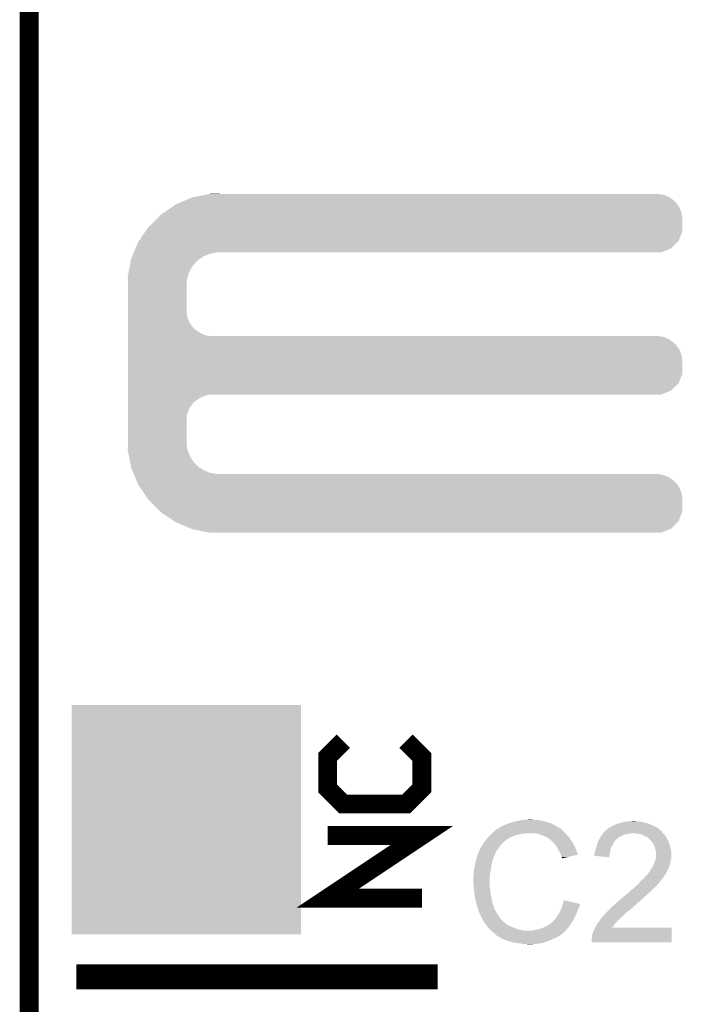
# Model space of a CAD drawing. Extents: x -1.3 to 24.2, y -3.9 to 53.4.
# Tile 9 of 42: x -1.3 to 4, y 16.3 to 24.2. Entities that reach past the tile are written whole.
import ezdxf

# ---------------------------------------------------------------- set-up
doc = ezdxf.new("R2010")
doc.units = 0
doc.layers.get('0').update_dxf_attribs({"linetype": 'CONTINUOUS'})
for name, color, linetype in [('NFC_4_CLICK_V100_GKO', 9, 'CONTINUOUS'), ('NFC_4_CLICK_V100_GTO', 11, 'CONTINUOUS'), ('NFC_4_CLICK_V100_GTS', 8, 'CONTINUOUS')]:
    doc.layers.add(name, color=color, linetype=linetype)

# ---------------------------------------------------------------- blocks, each defined once
blk = doc.blocks.new('SQUARE_24')
blk.add_solid([(0.9271, 0.9271), (0.9271, -0.9271), (-0.9271, 0.9271), (-0.9271, -0.9271)])

msp = doc.modelspace()

# ---------------------------------------------------------------- linework, layer by layer
at = {"layer": 'NFC_4_CLICK_V100_GKO', "const_width": 0.1524}
msp.add_lwpolyline([(-1.27, -3.81), (-1.27, 53.34)], dxfattribs=at)
at = {"layer": 'NFC_4_CLICK_V100_GTO'}
for points, const_width in [([(1.27, 18.415), (1.143, 18.288), (1.143, 18.034), (1.27, 17.907), (1.778, 17.907), (1.905, 18.034), (1.905, 18.288), (1.778, 18.415)], 0.1524), ([(1.905, 17.145), (1.143, 17.145), (1.905, 17.653), (1.143, 17.653)], 0.1524), ([(-0.889, 16.51), (2.032, 16.51)], 0.2032)]:
    msp.add_lwpolyline(points, dxfattribs=dict(at, const_width=const_width))
for points in [[(-0.069042, 22.76094), (0.004382, 22.791418), (3.96494, 22.76094), (3.934462, 22.791418)], [(0.004382, 22.791418), (0.053342, 22.81174), (3.934462, 22.791418), (3.905108, 22.81174)], [(0.053342, 22.81174), (0.066262, 22.814278), (3.905108, 22.81174), (3.901442, 22.814278)], [(0.066262, 22.814278), (0.143848, 22.829518), (3.901442, 22.814278), (3.863342, 22.829518)], [(0.143848, 22.829518), (0.18265, 22.83714), (3.863342, 22.829518), (3.822702, 22.83714)], [(0.18265, 22.83714), (0.19547, 22.839658), (0.269262, 22.83714), (0.26924, 22.839658)], [(0.19547, 22.839658), (0.195582, 22.83968), (0.26924, 22.839658), (0.195582, 22.83968)], [(-0.203198, 22.67204), (-0.17734, 22.689818), (4.006374, 22.67204), (4.00304, 22.689818)], [(-0.17734, 22.689818), (-0.12192, 22.72792), (4.00304, 22.689818), (3.9878, 22.72792)], [(-0.12192, 22.72792), (-0.08128, 22.75586), (3.9878, 22.72792), (3.968458, 22.75586)], [(-0.08128, 22.75586), (-0.069042, 22.76094), (3.968458, 22.75586), (3.96494, 22.76094)], [(-0.307338, 22.5679), (-0.254, 22.6187), (4.010658, 22.5679), (4.010658, 22.6187)], [(-0.254, 22.6187), (-0.224974, 22.649178), (4.010658, 22.6187), (4.01066, 22.649178)], [(-0.224974, 22.649178), (-0.203198, 22.67204), (4.01066, 22.649178), (4.006374, 22.67204)], [(-0.381702, 22.45868), (-0.329824, 22.534876), (3.980176, 22.45868), (4.010658, 22.534876)], [(-0.329824, 22.534876), (-0.307338, 22.5679), (4.010658, 22.534876), (4.010658, 22.5679)], [(-0.409706, 22.39772), (-0.388618, 22.448522), (3.919216, 22.39772), (3.970018, 22.448522)], [(-0.388618, 22.448522), (-0.381702, 22.45868), (3.970018, 22.448522), (3.980176, 22.45868)], [(-0.423414, 22.3647), (-0.422358, 22.36724), (0.24384, 22.3647), (0.26924, 22.36724)], [(-0.422358, 22.36724), (-0.409706, 22.39772), (3.843016, 22.36724), (3.919216, 22.39772)], [(-0.453482, 22.268178), (-0.44949, 22.2885), (0.06096, 22.268178), (0.078738, 22.2885)], [(-0.44949, 22.2885), (-0.445996, 22.30628), (0.078738, 22.2885), (0.099058, 22.30628)], [(-0.445996, 22.30628), (-0.444498, 22.313902), (0.099058, 22.30628), (0.110838, 22.313902)], [(-0.444498, 22.313902), (-0.436066, 22.334218), (0.110838, 22.313902), (0.14224, 22.334218)], [(-0.436066, 22.334218), (-0.427632, 22.354538), (0.14224, 22.334218), (0.190498, 22.354538)], [(-0.427632, 22.354538), (-0.423414, 22.3647), (0.190498, 22.354538), (0.24384, 22.3647)], [(-0.471444, 22.176738), (-0.461964, 22.225), (0.0127, 22.176738), (0.03302, 22.225)], [(-0.461964, 22.225), (-0.453482, 22.268178), (0.03302, 22.225), (0.06096, 22.268178)], [(-0.47244, 22.171662), (-0.471444, 22.176738), (0.011684, 22.171662), (0.0127, 22.176738)], [(-0.470862, 22.125938), (-0.47244, 22.171662), (0.00254, 22.125938), (0.011684, 22.171662)], [(-0.4699, 22.098), (-0.470862, 22.125938), (0.00254, 22.098), (0.00254, 22.125938)], [(-0.4699, 21.879558), (-0.4699, 22.098), (0.00254, 21.879558), (0.00254, 22.098)], [(-0.4699, 21.838918), (-0.4699, 21.879558), (0.010162, 21.838918), (0.00254, 21.879558)], [(-0.4699, 21.800818), (-0.4699, 21.838918), (0.025402, 21.800818), (0.010162, 21.838918)], [(-0.4699, 21.76526), (-0.4699, 21.800818), (0.0508, 21.76526), (0.025402, 21.800818)], [(-0.4699, 21.750018), (-0.4699, 21.76526), (0.063502, 21.750018), (0.0508, 21.76526)], [(-0.4699, 21.73732), (-0.4699, 21.750018), (0.078742, 21.73732), (0.063502, 21.750018)], [(-0.4699, 21.71446), (-0.4699, 21.73732), (0.114302, 21.71446), (0.078742, 21.73732)], [(-0.4699, 21.69668), (-0.4699, 21.71446), (0.152402, 21.69668), (0.114302, 21.71446)], [(-0.4699, 21.68906), (-0.4699, 21.69668), (0.190502, 21.68906), (0.152402, 21.69668)], [(-0.4699, 21.681438), (-0.4699, 21.68906), (3.863342, 21.681438), (3.822702, 21.68906)], [(-0.4699, 21.663658), (-0.4699, 21.681438), (3.901442, 21.663658), (3.863342, 21.681438)], [(-0.4699, 21.6408), (-0.4699, 21.663658), (3.93446, 21.6408), (3.901442, 21.663658)], [(-0.4699, 21.628102), (-0.4699, 21.6408), (3.949698, 21.628102), (3.93446, 21.6408)], [(-0.4699, 21.612858), (-0.4699, 21.628102), (3.96494, 21.612858), (3.949698, 21.628102)], [(-0.4699, 21.5773), (-0.4699, 21.612858), (3.9878, 21.5773), (3.96494, 21.612858)], [(-0.4699, 21.539198), (-0.4699, 21.5773), (4.00304, 21.539198), (3.9878, 21.5773)], [(-0.4699, 21.498558), (-0.4699, 21.539198), (4.01066, 21.498558), (4.00304, 21.539198)], [(-0.4699, 21.384256), (-0.4699, 21.498558), (4.010658, 21.384256), (4.01066, 21.498558)], [(-0.4699, 21.30806), (-0.4699, 21.384256), (3.980178, 21.30806), (4.010658, 21.384256)], [(-0.4699, 21.249638), (-0.4699, 21.30806), (3.919216, 21.249638), (3.980178, 21.30806)], [(-0.4699, 21.21662), (-0.4699, 21.249638), (3.843016, 21.21662), (3.919216, 21.249638)], [(-0.4699, 21.206458), (-0.4699, 21.21662), (0.152398, 21.206458), (0.190496, 21.21662)], [(-0.4699, 21.191218), (-0.4699, 21.206458), (0.1143, 21.191218), (0.152398, 21.206458)], [(-0.4699, 21.16836), (-0.4699, 21.191218), (0.07874, 21.16836), (0.1143, 21.191218)], [(-0.4699, 21.155658), (-0.4699, 21.16836), (0.063498, 21.155658), (0.07874, 21.16836)], [(-0.4699, 21.14042), (-0.4699, 21.155658), (0.0508, 21.14042), (0.063498, 21.155658)], [(-0.4699, 21.10486), (-0.4699, 21.14042), (0.0254, 21.10486), (0.0508, 21.14042)], [(-0.4699, 21.066758), (-0.4699, 21.10486), (0.01016, 21.066758), (0.0254, 21.10486)], [(-0.4699, 21.026118), (-0.4699, 21.066758), (0.00254, 21.026118), (0.01016, 21.066758)], [(-0.4699, 20.8407), (-0.4699, 21.026118), (0.00254, 20.8407), (0.00254, 21.026118)], [(-0.47244, 20.767042), (-0.470776, 20.815298), (0.011734, 20.767042), (0.00254, 20.815298)], [(-0.470776, 20.815298), (-0.4699, 20.8407), (0.00254, 20.815298), (0.00254, 20.8407)], [(-0.47144, 20.761958), (-0.47244, 20.767042), (0.012702, 20.761958), (0.011734, 20.767042)], [(-0.461962, 20.7137), (-0.47144, 20.761958), (0.033022, 20.7137), (0.012702, 20.761958)], [(-0.453478, 20.670518), (-0.461962, 20.7137), (0.06096, 20.670518), (0.033022, 20.7137)], [(-0.449488, 20.650198), (-0.453478, 20.670518), (0.07874, 20.650198), (0.06096, 20.670518)], [(-0.445996, 20.63242), (-0.449488, 20.650198), (0.099062, 20.63242), (0.07874, 20.650198)], [(-0.4445, 20.624802), (-0.445996, 20.63242), (0.110836, 20.624802), (0.099062, 20.63242)], [(-0.436064, 20.60448), (-0.4445, 20.624802), (0.14224, 20.60448), (0.110836, 20.624802)], [(-0.427628, 20.58416), (-0.436064, 20.60448), (0.190502, 20.58416), (0.14224, 20.60448)], [(-0.423412, 20.574), (-0.427628, 20.58416), (0.243842, 20.574), (0.190502, 20.58416)], [(-0.419194, 20.563838), (-0.423412, 20.574), (3.863342, 20.563838), (3.822702, 20.574)], [(-0.412868, 20.548598), (-0.419194, 20.563838), (3.901442, 20.548598), (3.863342, 20.563838)], [(-0.403378, 20.525738), (-0.412868, 20.548598), (3.934462, 20.525738), (3.901442, 20.548598)], [(-0.397054, 20.5105), (-0.403378, 20.525738), (3.9497, 20.5105), (3.934462, 20.525738)], [(-0.39178, 20.497796), (-0.397054, 20.5105), (3.96494, 20.497796), (3.9497, 20.5105)], [(-0.38862, 20.49018), (-0.39178, 20.497796), (3.969838, 20.49018), (3.96494, 20.497796)], [(-0.369992, 20.46224), (-0.38862, 20.49018), (3.9878, 20.46224), (3.969838, 20.49018)], [(-0.344592, 20.424138), (-0.369992, 20.46224), (4.00304, 20.424138), (3.9878, 20.46224)], [(-0.317498, 20.383498), (-0.344592, 20.424138), (4.01066, 20.383498), (4.00304, 20.424138)], [(-0.30734, 20.36826), (-0.317498, 20.383498), (4.010658, 20.36826), (4.01066, 20.383498)], [(-0.254, 20.31746), (-0.30734, 20.36826), (4.010658, 20.31746), (4.010658, 20.36826)], [(-0.208034, 20.269196), (-0.254, 20.31746), (4.010658, 20.269196), (4.010658, 20.31746)], [(-0.203202, 20.264122), (-0.208034, 20.269196), (4.008628, 20.264122), (4.010658, 20.269196)], [(-0.096518, 20.193), (-0.203202, 20.264122), (3.980176, 20.193), (4.008628, 20.264122)], [(-0.081282, 20.182842), (-0.096518, 20.193), (3.970018, 20.182842), (3.980176, 20.193)], [(0.041106, 20.13204), (-0.081282, 20.182842), (3.919216, 20.13204), (3.970018, 20.182842)], [(0.053338, 20.126962), (0.041106, 20.13204), (3.90652, 20.126962), (3.919216, 20.13204)], [(0.18265, 20.10156), (0.053338, 20.126962), (3.843016, 20.10156), (3.90652, 20.126962)], [(0.195578, 20.09902), (0.18265, 20.10156), (0.195578, 20.09902), (0.26924, 20.10156)], [(2.583182, 17.7419), (2.61366, 17.75206), (2.96672, 17.7419), (2.9464, 17.75206)], [(2.61366, 17.75206), (2.631442, 17.75714), (2.9464, 17.75206), (2.929128, 17.75714)], [(2.631442, 17.75714), (2.649222, 17.76476), (2.929128, 17.75714), (2.90322, 17.76476)], [(2.649222, 17.76476), (2.68986, 17.77238), (2.90322, 17.76476), (2.865118, 17.77238)], [(2.68986, 17.77238), (2.718646, 17.77746), (2.865118, 17.77238), (2.847344, 17.77746)], [(2.718646, 17.77746), (2.73304, 17.78), (2.832102, 17.77746), (2.816862, 17.78)], [(2.73304, 17.78), (2.781298, 17.78254), (2.804162, 17.78), (2.794002, 17.78254)], [(3.48488, 17.746982), (3.493766, 17.74952), (3.739724, 17.746982), (3.733802, 17.74952)], [(3.493766, 17.74952), (3.50266, 17.75206), (3.733802, 17.74952), (3.724278, 17.75206)], [(3.50266, 17.75206), (3.53314, 17.75968), (3.724278, 17.75206), (3.6957, 17.75968)], [(3.53314, 17.75968), (3.5433, 17.76222), (3.6957, 17.75968), (3.68046, 17.76222)], [(3.5433, 17.76222), (3.55473, 17.76476), (3.68046, 17.76222), (3.66522, 17.76476)], [(3.55473, 17.76476), (3.566162, 17.7673), (3.66522, 17.76476), (3.652522, 17.7673)], [(3.59156, 17.7673), (3.616958, 17.76984), (3.639822, 17.7673), (3.629662, 17.76984)], [(2.47142, 17.66824), (2.47396, 17.67078), (2.738118, 17.66824), (2.748278, 17.67078)], [(2.47396, 17.67078), (2.498894, 17.693638), (3.06578, 17.67078), (3.042922, 17.693638)], [(2.498894, 17.693638), (2.504442, 17.698722), (3.042922, 17.693638), (3.039532, 17.698722)], [(2.504442, 17.698722), (2.508664, 17.701256), (3.039532, 17.698722), (3.037842, 17.701256)], [(2.508664, 17.701256), (2.512904, 17.7038), (3.037842, 17.701256), (3.030224, 17.7038)], [(2.512904, 17.7038), (2.517134, 17.706338), (3.030224, 17.7038), (3.027682, 17.706338)], [(2.517134, 17.706338), (2.542542, 17.721582), (3.027682, 17.706338), (3.003292, 17.721582)], [(2.542542, 17.721582), (2.545084, 17.724122), (3.003292, 17.721582), (2.999228, 17.724122)], [(2.545084, 17.724122), (2.555242, 17.7292), (2.999228, 17.724122), (2.991104, 17.7292)], [(2.555242, 17.7292), (2.56286, 17.73174), (2.991104, 17.7292), (2.987038, 17.73174)], [(2.56286, 17.73174), (2.583182, 17.7419), (2.987038, 17.73174), (2.96672, 17.7419)], [(2.8448, 17.6657), (2.811778, 17.67078), (3.07086, 17.6657), (3.06578, 17.67078)], [(3.369732, 17.66824), (3.371424, 17.670778), (3.599176, 17.66824), (3.604256, 17.670778)], [(3.371424, 17.670778), (3.371426, 17.67078), (3.604256, 17.670778), (3.614422, 17.67078)], [(3.371426, 17.67078), (3.378198, 17.680938), (3.85572, 17.67078), (3.845564, 17.680938)], [(3.378198, 17.680938), (3.378202, 17.680942), (3.845564, 17.680938), (3.845564, 17.680942)], [(3.378202, 17.680942), (3.385806, 17.688544), (3.845564, 17.680942), (3.843024, 17.688544)], [(3.385806, 17.688544), (3.385822, 17.68856), (3.843024, 17.688544), (3.840486, 17.68856)], [(3.385822, 17.68856), (3.388366, 17.691102), (3.840486, 17.68856), (3.837938, 17.691102)], [(3.388366, 17.691102), (3.393446, 17.69618), (3.837938, 17.691102), (3.831844, 17.69618)], [(3.393446, 17.69618), (3.395986, 17.696186), (3.831844, 17.69618), (3.831838, 17.696186)], [(3.395986, 17.696186), (3.398522, 17.698724), (3.831838, 17.696186), (3.828792, 17.698724)], [(3.398522, 17.698724), (3.401068, 17.7038), (3.828792, 17.698724), (3.8227, 17.7038)], [(3.401068, 17.7038), (3.408682, 17.706344), (3.8227, 17.7038), (3.819648, 17.706344)], [(3.408682, 17.706344), (3.416304, 17.713962), (3.819648, 17.706344), (3.810504, 17.713962)], [(3.416304, 17.713962), (3.421378, 17.7165), (3.810504, 17.713962), (3.807458, 17.7165)], [(3.421378, 17.7165), (3.426458, 17.71904), (3.807458, 17.7165), (3.80238, 17.71904)], [(3.426458, 17.71904), (3.439158, 17.72666), (3.80238, 17.71904), (3.78714, 17.72666)], [(3.439158, 17.72666), (3.45186, 17.73174), (3.78714, 17.72666), (3.775288, 17.73174)], [(3.45186, 17.73174), (3.4671, 17.73936), (3.775288, 17.73174), (3.757508, 17.73936)], [(3.4671, 17.73936), (3.48488, 17.746982), (3.757508, 17.73936), (3.739724, 17.746982)], [(3.642362, 17.66824), (3.614422, 17.67078), (3.85826, 17.66824), (3.85572, 17.67078)], [(2.402838, 17.5895), (2.415284, 17.607278), (2.557782, 17.5895), (2.57556, 17.607278)], [(2.415284, 17.607278), (2.42062, 17.6149), (2.57556, 17.607278), (2.585718, 17.6149)], [(2.42062, 17.6149), (2.420622, 17.614902), (2.585718, 17.6149), (2.58572, 17.614902)], [(2.420622, 17.614902), (2.422926, 17.617438), (2.58572, 17.614902), (2.588258, 17.617438)], [(2.422926, 17.617438), (2.439092, 17.63522), (2.588258, 17.617438), (2.618742, 17.63522)], [(2.439092, 17.63522), (2.44602, 17.64284), (2.618742, 17.63522), (2.63525, 17.64284)], [(2.44602, 17.64284), (2.45364, 17.65046), (2.63525, 17.64284), (2.651758, 17.65046)], [(2.45364, 17.65046), (2.46126, 17.65808), (2.651758, 17.65046), (2.68224, 17.65808)], [(2.46126, 17.65808), (2.46888, 17.6657), (2.68224, 17.65808), (2.710178, 17.6657)], [(2.46888, 17.6657), (2.47142, 17.66824), (2.710178, 17.6657), (2.738118, 17.66824)], [(2.844806, 17.665698), (2.8448, 17.6657), (3.070862, 17.665698), (3.07086, 17.6657)], [(2.87274, 17.65554), (2.844806, 17.665698), (3.07899, 17.65554), (3.070862, 17.665698)], [(2.88036, 17.653), (2.87274, 17.65554), (3.08102, 17.653), (3.07899, 17.65554)], [(2.895598, 17.64792), (2.88036, 17.653), (3.0861, 17.64792), (3.08102, 17.653)], [(2.90894, 17.640298), (2.895598, 17.64792), (3.093722, 17.640298), (3.0861, 17.64792)], [(2.913382, 17.63776), (2.90894, 17.640298), (3.095174, 17.63776), (3.093722, 17.640298)], [(2.928618, 17.63014), (2.913382, 17.63776), (3.099526, 17.63014), (3.095174, 17.63776)], [(2.93624, 17.62506), (2.928618, 17.63014), (3.102428, 17.62506), (3.099526, 17.63014)], [(2.93878, 17.62252), (2.93624, 17.62506), (3.10388, 17.62252), (3.102428, 17.62506)], [(2.938784, 17.622518), (2.93878, 17.62252), (3.10388, 17.622518), (3.10388, 17.62252)], [(2.96164, 17.6022), (2.938784, 17.622518), (3.118394, 17.6022), (3.10388, 17.622518)], [(2.975358, 17.586958), (2.96164, 17.6022), (3.12928, 17.586958), (3.118394, 17.6022)], [(3.321592, 17.579338), (3.326672, 17.597118), (3.44932, 17.579338), (3.45694, 17.597118)], [(3.326672, 17.597118), (3.3274, 17.599662), (3.45694, 17.597118), (3.458848, 17.599662)], [(3.3274, 17.599662), (3.3315, 17.607278), (3.458848, 17.599662), (3.46456, 17.607278)], [(3.3315, 17.607278), (3.336974, 17.617442), (3.46456, 17.607278), (3.47472, 17.617442)], [(3.336974, 17.617442), (3.34518, 17.63268), (3.47472, 17.617442), (3.492136, 17.63268)], [(3.34518, 17.63268), (3.34663, 17.63522), (3.492136, 17.63268), (3.49504, 17.63522)], [(3.34663, 17.63522), (3.353888, 17.64792), (3.49504, 17.63522), (3.5179, 17.64792)], [(3.353888, 17.64792), (3.35534, 17.650458), (3.5179, 17.64792), (3.52361, 17.650458)], [(3.35534, 17.650458), (3.361688, 17.658078), (3.52361, 17.650458), (3.540758, 17.658078)], [(3.361688, 17.658078), (3.365922, 17.66316), (3.540758, 17.658078), (3.563622, 17.66316)], [(3.365922, 17.66316), (3.36804, 17.6657), (3.563622, 17.66316), (3.572508, 17.6657)], [(3.36804, 17.6657), (3.369732, 17.66824), (3.572508, 17.6657), (3.581396, 17.66824)], [(3.642374, 17.668238), (3.642362, 17.66824), (3.85826, 17.668238), (3.85826, 17.66824)], [(3.6703, 17.66316), (3.642374, 17.668238), (3.862072, 17.66316), (3.85826, 17.668238)], [(3.68554, 17.65808), (3.6703, 17.66316), (3.865882, 17.65808), (3.862072, 17.66316)], [(3.693158, 17.65554), (3.68554, 17.65808), (3.868422, 17.65554), (3.865882, 17.65808)], [(3.702052, 17.650458), (3.693158, 17.65554), (3.873502, 17.650458), (3.868422, 17.65554)], [(3.710938, 17.64538), (3.702052, 17.650458), (3.87655, 17.64538), (3.873502, 17.650458)], [(3.728716, 17.637762), (3.710938, 17.64538), (3.88112, 17.637762), (3.87655, 17.64538)], [(3.72872, 17.63776), (3.728716, 17.637762), (3.88112, 17.63776), (3.88112, 17.637762)], [(3.736338, 17.630142), (3.72872, 17.63776), (3.885276, 17.630142), (3.88112, 17.63776)], [(3.743956, 17.62506), (3.736338, 17.630142), (3.888048, 17.62506), (3.885276, 17.630142)], [(3.746498, 17.619984), (3.743956, 17.62506), (3.890816, 17.619984), (3.888048, 17.62506)], [(3.756662, 17.60982), (3.746498, 17.619984), (3.89636, 17.60982), (3.890816, 17.619984)], [(3.764278, 17.602202), (3.756662, 17.60982), (3.899292, 17.602202), (3.89636, 17.60982)], [(3.77698, 17.581878), (3.764278, 17.602202), (3.907108, 17.581878), (3.899292, 17.602202)], [(2.35966, 17.50568), (2.371164, 17.533618), (2.49809, 17.50568), (2.51206, 17.533618)], [(2.371164, 17.533618), (2.377442, 17.54886), (2.51206, 17.533618), (2.523914, 17.54886)], [(2.377442, 17.54886), (2.38252, 17.553944), (2.523914, 17.54886), (2.527868, 17.553944)], [(2.38252, 17.553944), (2.385064, 17.561562), (2.527868, 17.553944), (2.533794, 17.561562)], [(2.385064, 17.561562), (2.390142, 17.566644), (2.533794, 17.561562), (2.537746, 17.566644)], [(2.390142, 17.566644), (2.39522, 17.576798), (2.537746, 17.566644), (2.545644, 17.576798)], [(2.39522, 17.576798), (2.396742, 17.579338), (2.545644, 17.576798), (2.54762, 17.579338)], [(2.396742, 17.579338), (2.402838, 17.5895), (2.54762, 17.579338), (2.557782, 17.5895)], [(2.984498, 17.576802), (2.975358, 17.586958), (3.13436, 17.576802), (3.12928, 17.586958)], [(2.990596, 17.56664), (2.984498, 17.576802), (3.13944, 17.56664), (3.13436, 17.576802)], [(3.004312, 17.54378), (2.990596, 17.56664), (3.1496, 17.54378), (3.13944, 17.56664)], [(3.01498, 17.526), (3.004312, 17.54378), (3.156268, 17.526), (3.1496, 17.54378)], [(3.01611, 17.52346), (3.01498, 17.526), (3.15722, 17.52346), (3.156268, 17.526)], [(3.02514, 17.50314), (3.01611, 17.52346), (3.165326, 17.50314), (3.15722, 17.52346)], [(3.30073, 17.505682), (3.30454, 17.52092), (3.42392, 17.505682), (3.42646, 17.52092)], [(3.30454, 17.52092), (3.307082, 17.53362), (3.42646, 17.52092), (3.428576, 17.53362)], [(3.307082, 17.53362), (3.307926, 17.536158), (3.428576, 17.53362), (3.429, 17.536158)], [(3.307926, 17.536158), (3.316392, 17.56156), (3.429, 17.536158), (3.43916, 17.56156)], [(3.316392, 17.56156), (3.31724, 17.5641), (3.43916, 17.56156), (3.44061, 17.5641)], [(3.31724, 17.5641), (3.321592, 17.579338), (3.44061, 17.5641), (3.44932, 17.579338)], [(3.77952, 17.576802), (3.77698, 17.581878), (3.90906, 17.576802), (3.907108, 17.581878)], [(3.78714, 17.561562), (3.77952, 17.576802), (3.913414, 17.561562), (3.90906, 17.576802)], [(3.787776, 17.55902), (3.78714, 17.561562), (3.91414, 17.55902), (3.913414, 17.561562)], [(3.792222, 17.54124), (3.787776, 17.55902), (3.918586, 17.54124), (3.91414, 17.55902)], [(3.79307, 17.538698), (3.792222, 17.54124), (3.91922, 17.538698), (3.918586, 17.54124)], [(3.797298, 17.526002), (3.79307, 17.538698), (3.920808, 17.526002), (3.91922, 17.538698)], [(3.7973, 17.518378), (3.797298, 17.526002), (3.92176, 17.518378), (3.920808, 17.526002)], [(3.7973, 17.513302), (3.7973, 17.518378), (3.92176, 17.513302), (3.92176, 17.518378)], [(3.79984, 17.503142), (3.7973, 17.513302), (3.92176, 17.503142), (3.92176, 17.513302)], [(2.33426, 17.41424), (2.33934, 17.4371), (2.46888, 17.41424), (2.47396, 17.4371)], [(2.33934, 17.4371), (2.343856, 17.457418), (2.47396, 17.4371), (2.47904, 17.457418)], [(2.343856, 17.457418), (2.344422, 17.45996), (2.47904, 17.457418), (2.47904, 17.45996)], [(2.344422, 17.45996), (2.345266, 17.462496), (2.47904, 17.45996), (2.47904, 17.462496)], [(2.345266, 17.462496), (2.34696, 17.467576), (2.47904, 17.462496), (2.481578, 17.467576)], [(2.34696, 17.467576), (2.347806, 17.470114), (2.481578, 17.467576), (2.484114, 17.470114)], [(2.347806, 17.470114), (2.348652, 17.472656), (2.484114, 17.470114), (2.48412, 17.472656)], [(2.348652, 17.472656), (2.358812, 17.50314), (2.48412, 17.472656), (2.49682, 17.50314)], [(2.358812, 17.50314), (2.35966, 17.50568), (2.49682, 17.50314), (2.49809, 17.50568)], [(3.027684, 17.498054), (3.02514, 17.50314), (3.167354, 17.498054), (3.165326, 17.50314)], [(3.03022, 17.49298), (3.027684, 17.498054), (3.146192, 17.49298), (3.167354, 17.498054)], [(3.0353, 17.477742), (3.03022, 17.49298), (3.082642, 17.477742), (3.146192, 17.49298)], [(3.037838, 17.472664), (3.0353, 17.477742), (3.061464, 17.472664), (3.082642, 17.477742)], [(3.040374, 17.470126), (3.037838, 17.472664), (3.05088, 17.470126), (3.061464, 17.472664)], [(3.04038, 17.467608), (3.040374, 17.470126), (3.04038, 17.467608), (3.05088, 17.470126)], [(3.29946, 17.500602), (3.30073, 17.505682), (3.423492, 17.500602), (3.42392, 17.505682)], [(3.29946, 17.48792), (3.29946, 17.500602), (3.422426, 17.48792), (3.423492, 17.500602)], [(3.421358, 17.475202), (3.29946, 17.48792), (3.421358, 17.475202), (3.422426, 17.48792)], [(3.78206, 17.4244), (3.790186, 17.44472), (3.9116, 17.4244), (3.91668, 17.44472)], [(3.790186, 17.44472), (3.79222, 17.449802), (3.91668, 17.44472), (3.917406, 17.449802)], [(3.79222, 17.449802), (3.79476, 17.4625), (3.917406, 17.449802), (3.91922, 17.4625)], [(3.79476, 17.4625), (3.7973, 17.475198), (3.91922, 17.4625), (3.921336, 17.475198)], [(3.7973, 17.475198), (3.797554, 17.477738), (3.921336, 17.475198), (3.92176, 17.477738)], [(3.797554, 17.477738), (3.79984, 17.500598), (3.92176, 17.477738), (3.92176, 17.500598)], [(3.79984, 17.500598), (3.79984, 17.503142), (3.92176, 17.500598), (3.92176, 17.503142)], [(2.3241, 17.35582), (2.32664, 17.3736), (2.45872, 17.35582), (2.461682, 17.3736)], [(2.3241, 17.338042), (2.3241, 17.35582), (2.45618, 17.338042), (2.45872, 17.35582)], [(2.32664, 17.3736), (2.32902, 17.3863), (2.461682, 17.3736), (2.4638, 17.3863)], [(2.32902, 17.3863), (2.33426, 17.41424), (2.4638, 17.3863), (2.46888, 17.41424)], [(3.734644, 17.345658), (3.74142, 17.355824), (3.878578, 17.345658), (3.88366, 17.355824)], [(3.74142, 17.355824), (3.741442, 17.35836), (3.88366, 17.355824), (3.884928, 17.35836)], [(3.741442, 17.35836), (3.743966, 17.358374), (3.884928, 17.35836), (3.884936, 17.358374)], [(3.743966, 17.358374), (3.745228, 17.3609), (3.884936, 17.358374), (3.8862, 17.3609)], [(3.745228, 17.3609), (3.749042, 17.368522), (3.8862, 17.3609), (3.890772, 17.368522)], [(3.749042, 17.368522), (3.752424, 17.373598), (3.890772, 17.368522), (3.89382, 17.373598)], [(3.752424, 17.373598), (3.757504, 17.381218), (3.89382, 17.373598), (3.896358, 17.381218)], [(3.757504, 17.381218), (3.759196, 17.383756), (3.896358, 17.381218), (3.89636, 17.383756)], [(3.759196, 17.383756), (3.7592, 17.38376), (3.89636, 17.383756), (3.89636, 17.38376)], [(3.7592, 17.38376), (3.7719, 17.40154), (3.89636, 17.38376), (3.90525, 17.40154)], [(3.7719, 17.40154), (3.773028, 17.404078), (3.90525, 17.40154), (3.90652, 17.404078)], [(3.773028, 17.404078), (3.78206, 17.4244), (3.90652, 17.404078), (3.9116, 17.4244)], [(2.32156, 17.322802), (2.3241, 17.338042), (2.454002, 17.322802), (2.45618, 17.338042)], [(2.32156, 17.320258), (2.32156, 17.322802), (2.45364, 17.320258), (2.454002, 17.322802)], [(2.32156, 17.2847), (2.32156, 17.320258), (2.45364, 17.2847), (2.45364, 17.320258)], [(2.32372, 17.241518), (2.32156, 17.2847), (2.45364, 17.241518), (2.45364, 17.2847)], [(3.654694, 17.261838), (3.67828, 17.28724), (3.817614, 17.261838), (3.8354, 17.28724)], [(3.67828, 17.28724), (3.683, 17.292322), (3.8354, 17.28724), (3.839846, 17.292322)], [(3.683, 17.292322), (3.700778, 17.307558), (3.839846, 17.292322), (3.85318, 17.307558)], [(3.700778, 17.307558), (3.700782, 17.30756), (3.85318, 17.307558), (3.85318, 17.30756)], [(3.700782, 17.30756), (3.716018, 17.32534), (3.85318, 17.30756), (3.865032, 17.32534)], [(3.716018, 17.32534), (3.73126, 17.34058), (3.865032, 17.32534), (3.875192, 17.34058)], [(3.73126, 17.34058), (3.734644, 17.345658), (3.875192, 17.34058), (3.878578, 17.345658)], [(2.3241, 17.2339), (2.32372, 17.241518), (2.45491, 17.2339), (2.45364, 17.241518)], [(2.326386, 17.211042), (2.3241, 17.2339), (2.45872, 17.211042), (2.45491, 17.2339)], [(2.32918, 17.183098), (2.326386, 17.211042), (2.46087, 17.183098), (2.45872, 17.211042)], [(3.56362, 17.18056), (3.578858, 17.193258), (3.7338, 17.18056), (3.746498, 17.193258)], [(3.578858, 17.193258), (3.578862, 17.193262), (3.746498, 17.193258), (3.746502, 17.193262)], [(3.578862, 17.193262), (3.591558, 17.205958), (3.746502, 17.193262), (3.761738, 17.205958)], [(3.591558, 17.205958), (3.594102, 17.2085), (3.761738, 17.205958), (3.76377, 17.2085)], [(3.594102, 17.2085), (3.607644, 17.218658), (3.76377, 17.2085), (3.771898, 17.218658)], [(3.607644, 17.218658), (3.614422, 17.223742), (3.771898, 17.218658), (3.778252, 17.223742)], [(3.614422, 17.223742), (3.619888, 17.228818), (3.778252, 17.223742), (3.784598, 17.228818)], [(3.619888, 17.228818), (3.644506, 17.251678), (3.784598, 17.228818), (3.807458, 17.251678)], [(3.644506, 17.251678), (3.64998, 17.25676), (3.807458, 17.251678), (3.810848, 17.25676)], [(3.64998, 17.25676), (3.652334, 17.259296), (3.810848, 17.25676), (3.81254, 17.259296)], [(3.652334, 17.259296), (3.654694, 17.261838), (3.81254, 17.259296), (3.817614, 17.261838)], [(2.330078, 17.178018), (2.32918, 17.183098), (2.46126, 17.178018), (2.46087, 17.183098)], [(2.3368, 17.13992), (2.330078, 17.178018), (2.46888, 17.13992), (2.46126, 17.178018)], [(2.34188, 17.1196), (2.3368, 17.13992), (2.473236, 17.1196), (2.46888, 17.13992)], [(2.346236, 17.10436), (2.34188, 17.1196), (2.476502, 17.10436), (2.473236, 17.1196)], [(3.048, 17.106902), (3.053102, 17.129756), (3.150172, 17.106902), (3.053102, 17.129756)], [(3.481646, 17.11198), (3.48996, 17.1196), (3.65506, 17.11198), (3.664856, 17.1196)], [(3.48996, 17.1196), (3.501814, 17.12976), (3.664856, 17.1196), (3.677918, 17.12976)], [(3.501814, 17.12976), (3.525526, 17.15008), (3.677918, 17.12976), (3.698238, 17.15008)], [(3.525526, 17.15008), (3.526372, 17.150082), (3.698238, 17.15008), (3.69824, 17.150082)], [(3.526372, 17.150082), (3.528066, 17.150086), (3.69824, 17.150082), (3.698244, 17.150086)], [(3.528066, 17.150086), (3.540762, 17.16278), (3.698244, 17.150086), (3.713054, 17.16278)], [(3.540762, 17.16278), (3.55092, 17.1704), (3.713054, 17.16278), (3.721944, 17.1704)], [(3.55092, 17.1704), (3.56362, 17.18056), (3.721944, 17.1704), (3.7338, 17.18056)], [(2.34696, 17.101822), (2.346236, 17.10436), (2.477348, 17.101822), (2.476502, 17.10436)], [(2.3495, 17.084044), (2.34696, 17.101822), (2.483274, 17.084044), (2.477348, 17.101822)], [(2.357118, 17.068802), (2.3495, 17.084044), (2.488352, 17.068802), (2.483274, 17.084044)], [(2.357544, 17.066256), (2.357118, 17.068802), (2.4892, 17.066256), (2.488352, 17.068802)], [(2.357968, 17.063716), (2.357544, 17.066256), (2.489202, 17.063716), (2.4892, 17.066256)], [(2.358814, 17.058638), (2.357968, 17.063716), (2.491742, 17.058638), (2.489202, 17.063716)], [(2.35966, 17.05356), (2.358814, 17.058638), (2.495128, 17.05356), (2.491742, 17.058638)], [(2.360296, 17.051018), (2.35966, 17.05356), (2.49682, 17.051018), (2.495128, 17.05356)], [(2.362198, 17.043402), (2.360296, 17.051018), (2.50063, 17.043402), (2.49682, 17.051018)], [(2.367278, 17.035784), (2.362198, 17.043402), (2.50444, 17.035784), (2.50063, 17.043402)], [(2.36728, 17.035782), (2.367278, 17.035784), (2.50444, 17.035782), (2.50444, 17.035784)], [(2.36982, 17.028162), (2.36728, 17.035782), (2.509204, 17.028162), (2.50444, 17.035782)], [(3.01752, 17.0307), (3.024778, 17.043402), (3.159396, 17.0307), (3.16484, 17.043402)], [(3.024778, 17.043402), (3.02768, 17.04848), (3.16484, 17.043402), (3.166532, 17.04848)], [(3.02768, 17.04848), (3.032034, 17.058642), (3.166532, 17.04848), (3.16992, 17.058642)], [(3.032034, 17.058642), (3.0353, 17.066262), (3.16992, 17.058642), (3.172968, 17.066262)], [(3.0353, 17.066262), (3.036568, 17.07134), (3.172968, 17.066262), (3.175, 17.07134)], [(3.036568, 17.07134), (3.03911, 17.081498), (3.175, 17.07134), (3.18008, 17.081498)], [(3.03911, 17.081498), (3.040382, 17.086582), (3.18008, 17.081498), (3.18135, 17.086582)], [(3.040382, 17.086582), (3.042284, 17.091658), (3.18135, 17.086582), (3.18262, 17.091658)], [(3.042284, 17.091658), (3.045134, 17.099262), (3.18262, 17.091658), (3.18262, 17.099262)], [(3.045134, 17.099262), (3.048, 17.106902), (3.18262, 17.099262), (3.150172, 17.106902)], [(3.393438, 17.025618), (3.41122, 17.0434), (3.554092, 17.025618), (3.57632, 17.0434)], [(3.41122, 17.0434), (3.427024, 17.06118), (3.57632, 17.0434), (3.599178, 17.06118)], [(3.427024, 17.06118), (3.43154, 17.06626), (3.599178, 17.06118), (3.604258, 17.06626)], [(3.43154, 17.06626), (3.445506, 17.078958), (3.604258, 17.06626), (3.616958, 17.078958)], [(3.445506, 17.078958), (3.451098, 17.08404), (3.616958, 17.078958), (3.62458, 17.08404)], [(3.451098, 17.08404), (3.45948, 17.09166), (3.62458, 17.08404), (3.6322, 17.09166)], [(3.45948, 17.09166), (3.481646, 17.11198), (3.6322, 17.09166), (3.65506, 17.11198)], [(2.37236, 17.02308), (2.36982, 17.028162), (2.512378, 17.02308), (2.509204, 17.028162)], [(2.375948, 17.01546), (2.37236, 17.02308), (2.51714, 17.01546), (2.512378, 17.02308)], [(2.386706, 16.9926), (2.375948, 17.01546), (2.53238, 16.9926), (2.51714, 17.01546)], [(2.39268, 16.979902), (2.386706, 16.9926), (2.54254, 16.979902), (2.53238, 16.9926)], [(2.400302, 16.9672), (2.39268, 16.979902), (2.5527, 16.9672), (2.54254, 16.979902)], [(2.412492, 16.946882), (2.400302, 16.9672), (2.575558, 16.946882), (2.5527, 16.9672)], [(2.959104, 16.951962), (2.96418, 16.954504), (3.11912, 16.951962), (3.120814, 16.954504)], [(2.96418, 16.954504), (2.96926, 16.96212), (3.120814, 16.954504), (3.125892, 16.96212)], [(2.96926, 16.96212), (2.973068, 16.967198), (3.125892, 16.96212), (3.129278, 16.967198)], [(2.973068, 16.967198), (2.976882, 16.97228), (3.129278, 16.967198), (3.131818, 16.97228)], [(2.976882, 16.97228), (2.9845, 16.979902), (3.131818, 16.97228), (3.13563, 16.979902)], [(2.9845, 16.979902), (2.992122, 16.990062), (3.13563, 16.979902), (3.14071, 16.990062)], [(2.992122, 16.990062), (2.999738, 17.00276), (3.14071, 16.990062), (3.147058, 17.00276)], [(2.999738, 17.00276), (3.003124, 17.00784), (3.147058, 17.00276), (3.1496, 17.00784)], [(3.003124, 17.00784), (3.0099, 17.017998), (3.1496, 17.00784), (3.153952, 17.017998)], [(3.0099, 17.017998), (3.01752, 17.0307), (3.153952, 17.017998), (3.159396, 17.0307)], [(3.331208, 16.949418), (3.33502, 16.9545), (3.47472, 16.949418), (3.479802, 16.9545)], [(3.33502, 16.9545), (3.348564, 16.974818), (3.479802, 16.9545), (3.50012, 16.974818)], [(3.348564, 16.974818), (3.35026, 16.97736), (3.50012, 16.974818), (3.503506, 16.97736)], [(3.35026, 16.97736), (3.354324, 16.98244), (3.503506, 16.97736), (3.510278, 16.98244)], [(3.354324, 16.98244), (3.37058, 17.00276), (3.510278, 16.98244), (3.530598, 17.00276)], [(3.37058, 17.00276), (3.37312, 17.0053), (3.530598, 17.00276), (3.533138, 17.0053)], [(3.37312, 17.0053), (3.378204, 17.012922), (3.533138, 17.0053), (3.54076, 17.012922)], [(3.378204, 17.012922), (3.390392, 17.02308), (3.54076, 17.012922), (3.55092, 17.02308)], [(3.390392, 17.02308), (3.393438, 17.025618), (3.55092, 17.02308), (3.554092, 17.025618)], [(2.415538, 16.941802), (2.412492, 16.946882), (2.58191, 16.941802), (2.575558, 16.946882)], [(2.427264, 16.92656), (2.415538, 16.941802), (2.600966, 16.92656), (2.58191, 16.941802)], [(2.42727, 16.926554), (2.427264, 16.92656), (2.606046, 16.926554), (2.600966, 16.92656)], [(2.429218, 16.92402), (2.42727, 16.926554), (2.608584, 16.92402), (2.606046, 16.926554)], [(2.431172, 16.92148), (2.429218, 16.92402), (2.6162, 16.92148), (2.608584, 16.92402)], [(2.437034, 16.91386), (2.431172, 16.92148), (2.63144, 16.91386), (2.6162, 16.92148)], [(2.44094, 16.908782), (2.437034, 16.91386), (2.644982, 16.908782), (2.63144, 16.91386)], [(2.443482, 16.90624), (2.44094, 16.908782), (2.65176, 16.90624), (2.644982, 16.908782)], [(2.453644, 16.896078), (2.443482, 16.90624), (2.67716, 16.896078), (2.65176, 16.90624)], [(2.461262, 16.88846), (2.453644, 16.896078), (2.7051, 16.88846), (2.67716, 16.896078)], [(2.466342, 16.88338), (2.461262, 16.88846), (2.735582, 16.88338), (2.7051, 16.88846)], [(2.4765, 16.873222), (2.466342, 16.88338), (3.05562, 16.873222), (3.067474, 16.88338)], [(2.796542, 16.88338), (2.8067, 16.88592), (3.067474, 16.88338), (3.070438, 16.88592)], [(2.8067, 16.88592), (2.81939, 16.888458), (3.070438, 16.88592), (3.0734, 16.888458)], [(2.81939, 16.888458), (2.8321, 16.891), (3.0734, 16.888458), (3.075306, 16.891)], [(2.8321, 16.891), (2.86004, 16.89862), (3.075306, 16.891), (3.08102, 16.89862)], [(2.86004, 16.89862), (2.89052, 16.90878), (3.08102, 16.89862), (3.08864, 16.90878)], [(2.89052, 16.90878), (2.921002, 16.924022), (3.08864, 16.90878), (3.10007, 16.924022)], [(2.921002, 16.924022), (2.928614, 16.9291), (3.10007, 16.924022), (3.10388, 16.9291)], [(2.928614, 16.9291), (2.95148, 16.94435), (3.10388, 16.9291), (3.114046, 16.94435)], [(2.95148, 16.94435), (2.951502, 16.94688), (3.114046, 16.94435), (3.115732, 16.94688)], [(2.951502, 16.94688), (2.954026, 16.946886), (3.115732, 16.94688), (3.115736, 16.946886)], [(2.954026, 16.946886), (2.959104, 16.951962), (3.115736, 16.946886), (3.11912, 16.951962)], [(3.29184, 16.873224), (3.291842, 16.875762), (3.924292, 16.873224), (3.924294, 16.875762)], [(3.291842, 16.875762), (3.29438, 16.88338), (3.924294, 16.875762), (3.924294, 16.88338)], [(3.29438, 16.88338), (3.29946, 16.896082), (3.924294, 16.88338), (3.924298, 16.896082)], [(3.29946, 16.896082), (3.305252, 16.906218), (3.924298, 16.896082), (3.9243, 16.906218)], [(3.305252, 16.906218), (3.305264, 16.90624), (3.9243, 16.906218), (3.441744, 16.90624)], [(3.305264, 16.90624), (3.30962, 16.91386), (3.441744, 16.90624), (3.447656, 16.91386)], [(3.30962, 16.91386), (3.31724, 16.9291), (3.447656, 16.91386), (3.45948, 16.9291)], [(3.31724, 16.9291), (3.319782, 16.93418), (3.45948, 16.9291), (3.46329, 16.93418)], [(3.319782, 16.93418), (3.331208, 16.949418), (3.46329, 16.93418), (3.47472, 16.949418)], [(2.4765, 16.87322), (2.4765, 16.873222), (3.055616, 16.87322), (3.05562, 16.873222)], [(2.4892, 16.86306), (2.4765, 16.87322), (3.045454, 16.86306), (3.055616, 16.87322)], [(2.499358, 16.85544), (2.4892, 16.86306), (3.037834, 16.85544), (3.045454, 16.86306)], [(2.499374, 16.855426), (2.499358, 16.85544), (3.035294, 16.855426), (3.037834, 16.85544)], [(2.50444, 16.85036), (2.499374, 16.855426), (3.032752, 16.85036), (3.035294, 16.855426)], [(2.506982, 16.847818), (2.50444, 16.85036), (3.025136, 16.847818), (3.032752, 16.85036)], [(2.51206, 16.84274), (2.506982, 16.847818), (3.01752, 16.84274), (3.025136, 16.847818)], [(2.517134, 16.837666), (2.51206, 16.84274), (3.010752, 16.837666), (3.01752, 16.84274)], [(2.522198, 16.83766), (2.517134, 16.837666), (3.010744, 16.83766), (3.010752, 16.837666)], [(2.52222, 16.835134), (2.522198, 16.83766), (3.007376, 16.835134), (3.010744, 16.83766)], [(2.522248, 16.83512), (2.52222, 16.835134), (3.007358, 16.83512), (3.007376, 16.835134)], [(2.532402, 16.83004), (2.522248, 16.83512), (2.9972, 16.83004), (3.007358, 16.83512)], [(2.547632, 16.82242), (2.532402, 16.83004), (2.97942, 16.82242), (2.9972, 16.83004)], [(2.56286, 16.8148), (2.547632, 16.82242), (2.96418, 16.8148), (2.97942, 16.82242)], [(2.583178, 16.80718), (2.56286, 16.8148), (2.9464, 16.80718), (2.96418, 16.8148)], [(2.6035, 16.799558), (2.583178, 16.80718), (2.926074, 16.799558), (2.9464, 16.80718)], [(2.629406, 16.79194), (2.6035, 16.799558), (2.90576, 16.79194), (2.926074, 16.799558)], [(3.2766, 16.804642), (3.27914, 16.817342), (3.92428, 16.804642), (3.924282, 16.817342)], [(3.2766, 16.789422), (3.2766, 16.804642), (3.924278, 16.789422), (3.92428, 16.804642)], [(3.27914, 16.830042), (3.28168, 16.84274), (3.924284, 16.830042), (3.924288, 16.84274)], [(3.27914, 16.817342), (3.27914, 16.830042), (3.924282, 16.817342), (3.924284, 16.830042)], [(3.28168, 16.84274), (3.284222, 16.857982), (3.924288, 16.84274), (3.92429, 16.857982)], [(3.284222, 16.857982), (3.29184, 16.873224), (3.92429, 16.857982), (3.924292, 16.873224)], [(2.646678, 16.78686), (2.629406, 16.79194), (2.890518, 16.78686), (2.90576, 16.79194)], [(2.666998, 16.78432), (2.646678, 16.78686), (2.882898, 16.78432), (2.890518, 16.78686)], [(2.707638, 16.77924), (2.666998, 16.78432), (2.860038, 16.77924), (2.882898, 16.78432)], [(2.715262, 16.7767), (2.707638, 16.77924), (2.83464, 16.7767), (2.860038, 16.77924)], [(2.722878, 16.774162), (2.715262, 16.7767), (2.806722, 16.774162), (2.83464, 16.7767)], [(2.753358, 16.77416), (2.722878, 16.774162), (2.8067, 16.77416), (2.806722, 16.774162)], [(2.763518, 16.77162), (2.753358, 16.77416), (2.778762, 16.77162), (2.8067, 16.77416)], [(3.924278, 16.7894), (3.2766, 16.789422), (3.924278, 16.7894), (3.924278, 16.789422)]]:
    msp.add_solid(points, dxfattribs=at)

# ---------------------------------------------------------------- block references
at = {"layer": 'NFC_4_CLICK_V100_GTS'}
msp.add_blockref('SQUARE_24', (0, 17.78), dxfattribs=at)

doc.saveas('drawing.dxf')
